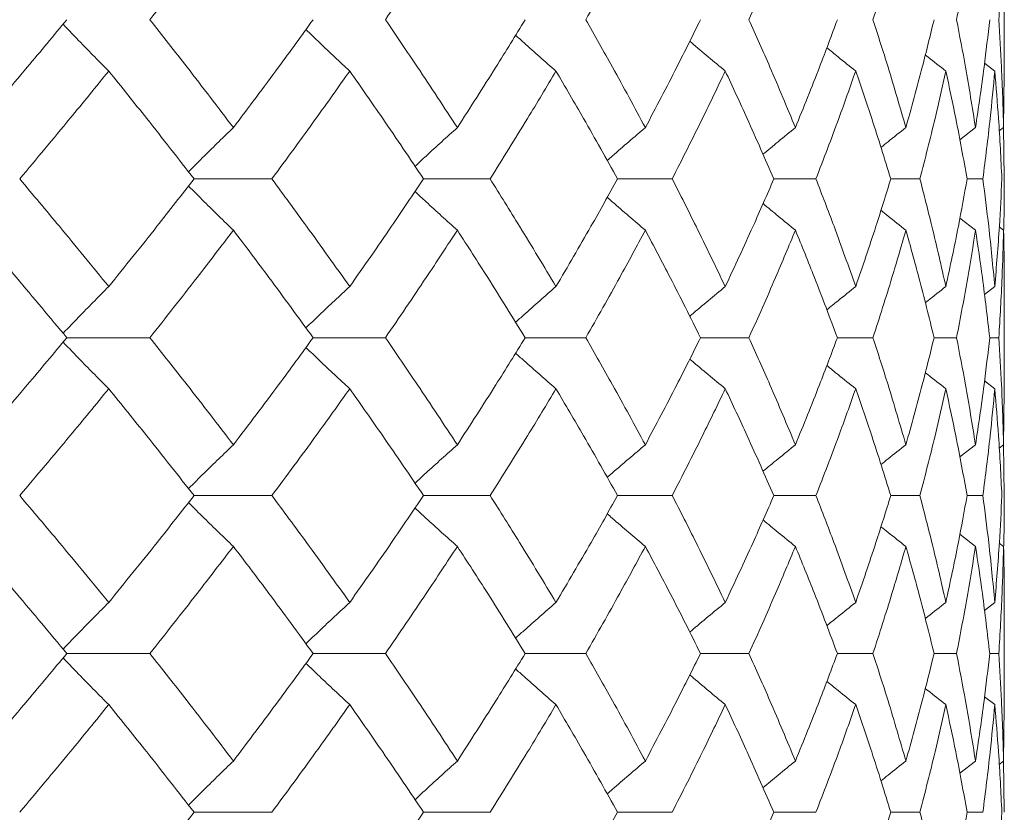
# Model space of a CAD drawing. Header units: inches. Extents: x -4 to 22.9, y -7.2 to 15.7.
# Tile 121 of 127: x 21.335 to 21.713, y 2.756 to 3.06. Entities that reach past the tile are written whole.
import ezdxf

# ---------------------------------------------------------------- set-up
doc = ezdxf.new("R2010")
doc.units = ezdxf.units.IN
doc.header["$MEASUREMENT"] = 0

msp = doc.modelspace()

# ---------------------------------------------------------------- linework, layer by layer
at = {"color": 7, "linetype": 'Continuous', "lineweight": 15}
for p, q in [((21.71329, 3.03942), (21.71329, 3.08062)), ((21.70968, 3.0403), (21.70575, 3.04335)), ((21.71306, 3.0186), (21.71327, 3.03942)), ((21.70228, 3.0186), (21.69624, 3.01389)), ((21.71306, 3.0186), (21.71138, 3.0173)), ((21.71329, 2.9989), (21.71306, 3.01907)), ((21.40226, 2.9989), (21.43211, 2.9989)), ((21.49037, 2.9989), (21.51592, 2.9989)), ((21.56484, 2.9989), (21.58581, 2.9989)), ((21.62486, 2.9989), (21.64102, 2.9989)), ((21.66975, 2.9989), (21.68093, 2.9989)), ((21.69905, 2.9989), (21.70511, 2.9989)), ((21.70228, 2.97921), (21.69627, 2.98389)), ((21.71306, 2.97921), (21.71142, 2.98048)), ((21.70968, 2.95757), (21.70571, 2.9545)), ((21.71329, 2.91748), (21.71329, 2.95845)), ((21.35339, 2.93794), (21.38527, 2.93794)), ((21.44796, 2.93794), (21.47571, 2.93794)), ((21.52937, 2.93794), (21.55266, 2.93794)), ((21.5967, 2.93794), (21.61529, 2.93794)), ((21.64923, 2.93794), (21.66291, 2.93794)), ((21.68637, 2.93794), (21.695, 2.93794)), ((21.70773, 2.93794), (21.71121, 2.93794)), ((21.70968, 2.91834), (21.70575, 2.92137)), ((21.71306, 2.89682), (21.71327, 2.91748)), ((21.70228, 2.89682), (21.69624, 2.89216)), ((21.71306, 2.89682), (21.71138, 2.89553)), ((21.71329, 2.87732), (21.71306, 2.8973)), ((21.40226, 2.87732), (21.43211, 2.87732)), ((21.49037, 2.87732), (21.51592, 2.87732)), ((21.56484, 2.87732), (21.58581, 2.87732)), ((21.62486, 2.87732), (21.64102, 2.87732)), ((21.66975, 2.87732), (21.68093, 2.87732)), ((21.69905, 2.87732), (21.70511, 2.87732)), ((21.70228, 2.85781), (21.69627, 2.86246)), ((21.71306, 2.85781), (21.71142, 2.85907)), ((21.70968, 2.83629), (21.7057, 2.83323)), ((21.71329, 2.79619), (21.71329, 2.83716)), ((21.35339, 2.8167), (21.38527, 2.8167)), ((21.44796, 2.8167), (21.47571, 2.8167)), ((21.52937, 2.8167), (21.55266, 2.8167)), ((21.5967, 2.8167), (21.61529, 2.8167)), ((21.64923, 2.8167), (21.66291, 2.8167)), ((21.68637, 2.8167), (21.695, 2.8167)), ((21.70773, 2.8167), (21.71121, 2.8167)), ((21.70968, 2.79707), (21.70575, 2.80011)), ((21.71306, 2.77543), (21.71327, 2.79619)), ((21.70228, 2.77543), (21.69624, 2.77072)), ((21.71306, 2.77543), (21.71138, 2.77413)), ((21.71329, 2.75574), (21.71306, 2.77589)), ((21.40226, 2.75574), (21.43211, 2.75574)), ((21.49037, 2.75574), (21.51592, 2.75574)), ((21.56484, 2.75574), (21.58581, 2.75574)), ((21.62486, 2.75574), (21.64102, 2.75574)), ((21.66975, 2.75574), (21.68093, 2.75574)), ((21.69905, 2.75574), (21.70511, 2.75574))]:
    msp.add_line(p, q, dxfattribs=at)
for points, knots in [([(21.38527, 3.06002), (21.39136, 3.06775), (21.40223, 3.08156), (21.41273, 3.09536), (21.41735, 3.10144)], [0, 0, 0, 0, 0.560071, 1, 1, 1, 1]), ([(21.47571, 3.06002), (21.48097, 3.06775), (21.49036, 3.08156), (21.49937, 3.09536), (21.50333, 3.10144)], [0, 0, 0, 0, 0.560071, 1, 1, 1, 1]), ([(21.55266, 3.06002), (21.55704, 3.06775), (21.56486, 3.08156), (21.57226, 3.09536), (21.57552, 3.10144)], [0, 0, 0, 0, 0.560071, 1, 1, 1, 1]), ([(21.61529, 3.06002), (21.61874, 3.06775), (21.62489, 3.08156), (21.63062, 3.09536), (21.63313, 3.10144)], [0, 0, 0, 0, 0.560071, 1, 1, 1, 1]), ([(21.66291, 3.06002), (21.66539, 3.06775), (21.66982, 3.08156), (21.67379, 3.09536), (21.67554, 3.10144)], [0, 0, 0, 0, 0.560071, 1, 1, 1, 1]), ([(21.695, 3.06002), (21.69648, 3.06775), (21.69913, 3.08156), (21.70132, 3.09536), (21.70228, 3.10144)], [0, 0, 0, 0, 0.5600706, 1, 1, 1, 1]), ([(21.71121, 3.06002), (21.71168, 3.06775), (21.71252, 3.08156), (21.71289, 3.09536), (21.71306, 3.10144)], [0, 0, 0, 0, 0.560071, 1, 1, 1, 1]), ([(21.31854, 3.0186), (21.32514, 3.02633), (21.33692, 3.04013), (21.34835, 3.05394), (21.35339, 3.06002)], [0, 0, 0, 0, 0.559933, 1, 1, 1, 1]), ([(21.36949, 3.0403), (21.3677, 3.0421), (21.36411, 3.04572), (21.35826, 3.05171), (21.35423, 3.05594), (21.35197, 3.05832)], [0, 0, 0, 0, 0.304724, 0.609448, 1, 1, 1, 1]), ([(21.41735, 3.0186), (21.41146, 3.02633), (21.40094, 3.04013), (21.39006, 3.05394), (21.38527, 3.06002)], [0, 0, 0, 0, 0.559933, 1, 1, 1, 1]), ([(21.41735, 3.0186), (21.42317, 3.02633), (21.43355, 3.04013), (21.44356, 3.05394), (21.44796, 3.06002)], [0, 0, 0, 0, 0.559933, 1, 1, 1, 1]), ([(21.50333, 3.0186), (21.49828, 3.02633), (21.48926, 3.04013), (21.47985, 3.05394), (21.47571, 3.06002)], [0, 0, 0, 0, 0.559933, 1, 1, 1, 1]), ([(21.50333, 3.0186), (21.5083, 3.02633), (21.51717, 3.04013), (21.52564, 3.05394), (21.52937, 3.06002)], [0, 0, 0, 0, 0.559933, 1, 1, 1, 1]), ([(21.57552, 3.0186), (21.57136, 3.02633), (21.56394, 3.04013), (21.55611, 3.05394), (21.55266, 3.06002)], [0, 0, 0, 0, 0.559933, 1, 1, 1, 1]), ([(21.57552, 3.0186), (21.57959, 3.02633), (21.58685, 3.04013), (21.59369, 3.05394), (21.5967, 3.06002)], [0, 0, 0, 0, 0.559933, 1, 1, 1, 1]), ([(21.63313, 3.0186), (21.62992, 3.02633), (21.62418, 3.04013), (21.61801, 3.05394), (21.61529, 3.06002)], [0, 0, 0, 0, 0.559933, 1, 1, 1, 1]), ([(21.63313, 3.0186), (21.63626, 3.02633), (21.64183, 3.04013), (21.64697, 3.05394), (21.64923, 3.06002)], [0, 0, 0, 0, 0.559933, 1, 1, 1, 1]), ([(21.67554, 3.0186), (21.67331, 3.02633), (21.66931, 3.04013), (21.66487, 3.05394), (21.66291, 3.06002)], [0, 0, 0, 0, 0.559933, 1, 1, 1, 1]), ([(21.67554, 3.0186), (21.67769, 3.02633), (21.68151, 3.04013), (21.68489, 3.05394), (21.68637, 3.06002)], [0, 0, 0, 0, 0.559933, 1, 1, 1, 1]), ([(21.70228, 3.0186), (21.70105, 3.02633), (21.69884, 3.04013), (21.69618, 3.05394), (21.695, 3.06002)], [0, 0, 0, 0, 0.559933, 1, 1, 1, 1]), ([(21.70228, 3.0186), (21.70342, 3.02633), (21.70546, 3.04013), (21.70704, 3.05394), (21.70773, 3.06002)], [0, 0, 0, 0, 0.559933, 1, 1, 1, 1]), ([(21.71306, 3.0186), (21.71284, 3.02633), (21.71244, 3.04013), (21.71159, 3.05394), (21.71121, 3.06002)], [0, 0, 0, 0, 0.559933, 1, 1, 1, 1]), ([(21.46201, 3.0403), (21.46007, 3.0421), (21.45619, 3.04572), (21.45058, 3.05103), (21.44694, 3.05456), (21.44521, 3.05623)], [0, 0, 0, 0, 0.344118, 0.688236, 1, 1, 1, 1]), ([(21.5412, 3.0403), (21.53913, 3.0421), (21.535, 3.04572), (21.52983, 3.05031), (21.52674, 3.05312), (21.52569, 3.05407)], [0, 0, 0, 0, 0.39754, 0.795081, 1, 1, 1, 1]), ([(21.60619, 3.0403), (21.60402, 3.04211), (21.59968, 3.04572), (21.59514, 3.04955), (21.59279, 3.05158), (21.59258, 3.05177)], [0, 0, 0, 0, 0.476197, 0.952395, 1, 1, 1, 1]), ([(21.65627, 3.0403), (21.65402, 3.0421), (21.65031, 3.04508), (21.64663, 3.04809), (21.64518, 3.04928)], [0, 0, 0, 0, 0.60689, 1, 1, 1, 1]), ([(21.69089, 3.0403), (21.68859, 3.0421), (21.68595, 3.04416), (21.68333, 3.04625), (21.68301, 3.04651)], [0, 0, 0, 0, 0.875383, 1, 1, 1, 1]), ([(21.3353, 2.9989), (21.34178, 3.00662), (21.35334, 3.02042), (21.36455, 3.03422), (21.36949, 3.0403)], [0, 0, 0, 0, 0.559868, 1, 1, 1, 1]), ([(21.40226, 2.9989), (21.39624, 3.00662), (21.38549, 3.02042), (21.37438, 3.03422), (21.36949, 3.0403)], [0, 0, 0, 0, 0.559868, 1, 1, 1, 1]), ([(21.43211, 2.9989), (21.4378, 3.00662), (21.44794, 3.02042), (21.45771, 3.03422), (21.46201, 3.0403)], [0, 0, 0, 0, 0.559868, 1, 1, 1, 1]), ([(21.49037, 2.9989), (21.48518, 3.00662), (21.47591, 3.02042), (21.46626, 3.03422), (21.46201, 3.0403)], [0, 0, 0, 0, 0.559868, 1, 1, 1, 1]), ([(21.51592, 2.9989), (21.52075, 3.00662), (21.52937, 3.02042), (21.53758, 3.03422), (21.5412, 3.0403)], [0, 0, 0, 0, 0.559868, 1, 1, 1, 1]), ([(21.56484, 2.9989), (21.56054, 3.00662), (21.55285, 3.02042), (21.54476, 3.03422), (21.5412, 3.0403)], [0, 0, 0, 0, 0.5598675, 1, 1, 1, 1]), ([(21.58581, 2.9989), (21.58973, 3.00662), (21.59673, 3.02042), (21.6033, 3.03422), (21.60619, 3.0403)], [0, 0, 0, 0, 0.559868, 1, 1, 1, 1]), ([(21.62486, 2.9989), (21.62149, 3.00662), (21.61547, 3.02042), (21.60903, 3.03422), (21.60619, 3.0403)], [0, 0, 0, 0, 0.559868, 1, 1, 1, 1]), ([(21.64102, 2.9989), (21.64398, 3.00662), (21.64928, 3.02042), (21.65414, 3.03422), (21.65627, 3.0403)], [0, 0, 0, 0, 0.559868, 1, 1, 1, 1]), ([(21.66975, 2.9989), (21.66736, 3.00662), (21.66308, 3.02042), (21.65835, 3.03422), (21.65627, 3.0403)], [0, 0, 0, 0, 0.559868, 1, 1, 1, 1]), ([(21.68093, 2.9989), (21.68291, 3.00662), (21.68645, 3.02042), (21.68954, 3.03422), (21.69089, 3.0403)], [0, 0, 0, 0, 0.559868, 1, 1, 1, 1]), ([(21.69905, 2.9989), (21.69765, 3.00662), (21.69515, 3.02042), (21.69219, 3.03422), (21.69089, 3.0403)], [0, 0, 0, 0, 0.5598675, 1, 1, 1, 1]), ([(21.70511, 2.9989), (21.70608, 3.00662), (21.70783, 3.02042), (21.70911, 3.03422), (21.70968, 3.0403)], [0, 0, 0, 0, 0.559868, 1, 1, 1, 1]), ([(21.71241, 2.9989), (21.71202, 3.00662), (21.71133, 3.02042), (21.71018, 3.03422), (21.70968, 3.0403)], [0, 0, 0, 0, 0.5598675, 1, 1, 1, 1]), ([(21.41735, 3.0186), (21.41549, 3.01679), (21.41175, 3.01318), (21.40599, 3.00753), (21.40214, 3.00365), (21.40012, 3.00162)], [0, 0, 0, 0, 0.323147, 0.646295, 1, 1, 1, 1]), ([(21.50333, 3.0186), (21.50132, 3.01679), (21.49731, 3.01318), (21.49189, 3.00823), (21.48851, 3.00506), (21.48709, 3.00374)], [0, 0, 0, 0, 0.368553, 0.737106, 1, 1, 1, 1]), ([(21.57552, 3.0186), (21.5734, 3.01679), (21.56915, 3.01317), (21.56427, 3.00896), (21.56152, 3.00654), (21.56087, 3.00596)], [0, 0, 0, 0, 0.432425, 0.864851, 1, 1, 1, 1]), ([(21.63313, 3.0186), (21.63092, 3.01679), (21.62675, 3.0134), (21.62262, 3.00995), (21.62068, 3.00834)], [0, 0, 0, 0, 0.531557, 1, 1, 1, 1]), ([(21.67554, 3.0186), (21.67326, 3.01679), (21.67005, 3.01426), (21.66686, 3.01169), (21.66594, 3.01094)], [0, 0, 0, 0, 0.711142, 1, 1, 1, 1]), ([(21.36949, 2.95757), (21.3632, 2.96528), (21.35197, 2.97904), (21.3404, 2.99283), (21.3353, 2.9989)], [0, 0, 0, 0, 0.55973, 1, 1, 1, 1]), ([(21.36949, 2.95757), (21.3757, 2.96528), (21.3868, 2.97904), (21.39754, 2.99283), (21.40226, 2.9989)], [0, 0, 0, 0, 0.55973, 1, 1, 1, 1]), ([(21.46201, 2.95757), (21.45653, 2.96528), (21.44674, 2.97904), (21.43659, 2.99283), (21.43211, 2.9989)], [0, 0, 0, 0, 0.55973, 1, 1, 1, 1]), ([(21.46201, 2.95757), (21.46741, 2.96528), (21.47705, 2.97904), (21.4863, 2.99283), (21.49037, 2.9989)], [0, 0, 0, 0, 0.55973, 1, 1, 1, 1]), ([(21.5412, 2.95757), (21.53659, 2.96528), (21.52836, 2.97904), (21.51972, 2.99283), (21.51592, 2.9989)], [0, 0, 0, 0, 0.55973, 1, 1, 1, 1]), ([(21.5412, 2.95757), (21.54572, 2.96528), (21.5538, 2.97904), (21.56147, 2.99283), (21.56484, 2.9989)], [0, 0, 0, 0, 0.55973, 1, 1, 1, 1]), ([(21.60619, 2.95757), (21.6025, 2.96528), (21.59591, 2.97904), (21.5889, 2.99283), (21.58581, 2.9989)], [0, 0, 0, 0, 0.55973, 1, 1, 1, 1]), ([(21.60619, 2.95757), (21.60979, 2.96528), (21.61622, 2.97904), (21.62222, 2.99283), (21.62486, 2.9989)], [0, 0, 0, 0, 0.55973, 1, 1, 1, 1]), ([(21.65627, 2.95757), (21.65354, 2.96528), (21.64867, 2.97904), (21.64335, 2.99283), (21.64102, 2.9989)], [0, 0, 0, 0, 0.55973, 1, 1, 1, 1]), ([(21.65627, 2.95757), (21.65891, 2.96528), (21.66362, 2.97904), (21.66788, 2.99283), (21.66975, 2.9989)], [0, 0, 0, 0, 0.55973, 1, 1, 1, 1]), ([(21.69089, 2.95757), (21.68916, 2.96528), (21.68605, 2.97904), (21.68249, 2.99283), (21.68093, 2.9989)], [0, 0, 0, 0, 0.55973, 1, 1, 1, 1]), ([(21.69089, 2.95757), (21.69254, 2.96528), (21.69548, 2.97904), (21.69795, 2.99283), (21.69905, 2.9989)], [0, 0, 0, 0, 0.55973, 1, 1, 1, 1]), ([(21.70968, 2.95757), (21.70895, 2.96528), (21.70764, 2.97904), (21.70588, 2.99283), (21.70511, 2.9989)], [0, 0, 0, 0, 0.55973, 1, 1, 1, 1]), ([(21.70968, 2.95757), (21.71031, 2.96528), (21.71144, 2.97904), (21.71211, 2.99283), (21.71241, 2.9989)], [0, 0, 0, 0, 0.55973, 1, 1, 1, 1]), ([(21.71307, 2.97853), (21.71309, 2.97925), (21.71331, 2.98604), (21.7133, 2.99283), (21.71329, 2.9989)], [0, 0, 0, 0, 0.106178, 1, 1, 1, 1]), ([(21.41735, 2.97921), (21.41548, 2.98101), (21.41174, 2.98463), (21.40599, 2.99027), (21.40214, 2.99414), (21.40012, 2.99616)], [0, 0, 0, 0, 0.323315, 0.64663, 1, 1, 1, 1]), ([(21.50333, 2.97921), (21.50132, 2.98101), (21.49731, 2.98463), (21.49189, 2.98957), (21.48851, 2.99273), (21.4871, 2.99405)], [0, 0, 0, 0, 0.368829, 0.737658, 1, 1, 1, 1]), ([(21.57552, 2.97921), (21.5734, 2.98101), (21.56915, 2.98463), (21.56427, 2.98883), (21.56153, 2.99125), (21.56088, 2.99183)], [0, 0, 0, 0, 0.432912, 0.865823, 1, 1, 1, 1]), ([(21.63313, 2.97921), (21.63092, 2.98101), (21.62676, 2.9844), (21.62263, 2.98784), (21.6207, 2.98944)], [0, 0, 0, 0, 0.532499, 1, 1, 1, 1]), ([(21.67554, 2.97921), (21.67326, 2.98101), (21.67006, 2.98354), (21.66688, 2.9861), (21.66597, 2.98684)], [0, 0, 0, 0, 0.713291, 1, 1, 1, 1]), ([(21.35339, 2.93794), (21.34697, 2.94563), (21.33552, 2.95938), (21.32373, 2.97315), (21.31854, 2.97921)], [0, 0, 0, 0, 0.559665, 1, 1, 1, 1]), ([(21.38527, 2.93794), (21.39136, 2.94563), (21.40223, 2.95938), (21.41273, 2.97315), (21.41735, 2.97921)], [0, 0, 0, 0, 0.559665, 1, 1, 1, 1]), ([(21.44796, 2.93794), (21.44235, 2.94563), (21.43232, 2.95938), (21.42193, 2.97315), (21.41735, 2.97921)], [0, 0, 0, 0, 0.559665, 1, 1, 1, 1]), ([(21.47571, 2.93794), (21.48097, 2.94563), (21.49037, 2.95938), (21.49936, 2.97315), (21.50333, 2.97921)], [0, 0, 0, 0, 0.559665, 1, 1, 1, 1]), ([(21.52937, 2.93794), (21.52461, 2.94563), (21.51612, 2.95938), (21.50724, 2.97315), (21.50333, 2.97921)], [0, 0, 0, 0, 0.559665, 1, 1, 1, 1]), ([(21.55266, 2.93794), (21.55704, 2.94563), (21.56486, 2.95938), (21.57226, 2.97315), (21.57552, 2.97921)], [0, 0, 0, 0, 0.559665, 1, 1, 1, 1]), ([(21.5967, 2.93794), (21.59286, 2.94563), (21.586, 2.95938), (21.57872, 2.97315), (21.57552, 2.97921)], [0, 0, 0, 0, 0.559665, 1, 1, 1, 1]), ([(21.61529, 2.93794), (21.61874, 2.94563), (21.6249, 2.95938), (21.63062, 2.97315), (21.63313, 2.97921)], [0, 0, 0, 0, 0.5596645, 1, 1, 1, 1]), ([(21.64923, 2.93794), (21.64634, 2.94563), (21.64119, 2.95938), (21.6356, 2.97315), (21.63313, 2.97921)], [0, 0, 0, 0, 0.559665, 1, 1, 1, 1]), ([(21.66291, 2.93794), (21.66539, 2.94563), (21.66982, 2.95938), (21.67379, 2.97315), (21.67554, 2.97921)], [0, 0, 0, 0, 0.559665, 1, 1, 1, 1]), ([(21.68637, 2.93794), (21.68447, 2.94563), (21.68108, 2.95938), (21.67724, 2.97315), (21.67554, 2.97921)], [0, 0, 0, 0, 0.559665, 1, 1, 1, 1]), ([(21.695, 2.93794), (21.69648, 2.94563), (21.69913, 2.95938), (21.70132, 2.97315), (21.70228, 2.97921)], [0, 0, 0, 0, 0.559665, 1, 1, 1, 1]), ([(21.70773, 2.93794), (21.70684, 2.94563), (21.70524, 2.95938), (21.70319, 2.97315), (21.70228, 2.97921)], [0, 0, 0, 0, 0.559665, 1, 1, 1, 1]), ([(21.71121, 2.93794), (21.71168, 2.94563), (21.71252, 2.95938), (21.71289, 2.97315), (21.71306, 2.97921)], [0, 0, 0, 0, 0.559665, 1, 1, 1, 1]), ([(21.71327, 2.95845), (21.71327, 2.95931), (21.71335, 2.96622), (21.7132, 2.97315), (21.71306, 2.97921)], [0, 0, 0, 0, 0.124375, 1, 1, 1, 1]), ([(21.36949, 2.95757), (21.36769, 2.95577), (21.3641, 2.95216), (21.35825, 2.94619), (21.35423, 2.94199), (21.35197, 2.93963)], [0, 0, 0, 0, 0.305232, 0.610464, 1, 1, 1, 1]), ([(21.46201, 2.95757), (21.46007, 2.95577), (21.45618, 2.95216), (21.45057, 2.94688), (21.44693, 2.94337), (21.4452, 2.9417)], [0, 0, 0, 0, 0.344629, 0.6892581, 1, 1, 1, 1]), ([(21.5412, 2.95757), (21.53913, 2.95577), (21.53499, 2.95216), (21.52982, 2.94759), (21.52673, 2.9448), (21.52568, 2.94385)], [0, 0, 0, 0, 0.398014, 0.796028, 1, 1, 1, 1]), ([(21.60619, 2.95757), (21.60402, 2.95577), (21.59967, 2.95216), (21.59513, 2.94835), (21.59277, 2.94632), (21.59256, 2.94614)], [0, 0, 0, 0, 0.47653, 0.95306, 1, 1, 1, 1]), ([(21.65627, 2.95757), (21.65402, 2.95577), (21.6503, 2.9528), (21.64661, 2.94979), (21.64516, 2.94861)], [0, 0, 0, 0, 0.606782, 1, 1, 1, 1]), ([(21.69089, 2.95757), (21.68858, 2.95577), (21.68594, 2.95371), (21.68331, 2.95162), (21.68298, 2.95136)], [0, 0, 0, 0, 0.873558, 1, 1, 1, 1]), ([(21.31854, 2.89682), (21.32514, 2.90449), (21.33692, 2.91818), (21.34835, 2.9319), (21.35339, 2.93794)], [0, 0, 0, 0, 0.559527, 1, 1, 1, 1]), ([(21.41735, 2.89682), (21.41146, 2.90449), (21.40094, 2.91818), (21.39006, 2.9319), (21.38527, 2.93794)], [0, 0, 0, 0, 0.559527, 1, 1, 1, 1]), ([(21.41735, 2.89682), (21.42317, 2.90449), (21.43356, 2.91818), (21.44356, 2.9319), (21.44796, 2.93794)], [0, 0, 0, 0, 0.559527, 1, 1, 1, 1]), ([(21.50333, 2.89682), (21.49828, 2.90449), (21.48925, 2.91818), (21.47985, 2.9319), (21.47571, 2.93794)], [0, 0, 0, 0, 0.559527, 1, 1, 1, 1]), ([(21.50333, 2.89682), (21.50829, 2.90449), (21.51717, 2.91818), (21.52564, 2.9319), (21.52937, 2.93794)], [0, 0, 0, 0, 0.559527, 1, 1, 1, 1]), ([(21.57552, 2.89682), (21.57136, 2.90449), (21.56394, 2.91818), (21.55611, 2.9319), (21.55266, 2.93794)], [0, 0, 0, 0, 0.5595273, 1, 1, 1, 1]), ([(21.57552, 2.89682), (21.57958, 2.90449), (21.58685, 2.91818), (21.59369, 2.9319), (21.5967, 2.93794)], [0, 0, 0, 0, 0.559527, 1, 1, 1, 1]), ([(21.63313, 2.89682), (21.62992, 2.90449), (21.62418, 2.91818), (21.61801, 2.9319), (21.61529, 2.93794)], [0, 0, 0, 0, 0.559527, 1, 1, 1, 1]), ([(21.63313, 2.89682), (21.63625, 2.90449), (21.64183, 2.91818), (21.64697, 2.9319), (21.64923, 2.93794)], [0, 0, 0, 0, 0.559527, 1, 1, 1, 1]), ([(21.67554, 2.89682), (21.67331, 2.90449), (21.66931, 2.91818), (21.66487, 2.9319), (21.66291, 2.93794)], [0, 0, 0, 0, 0.559527, 1, 1, 1, 1]), ([(21.67554, 2.89682), (21.67769, 2.90449), (21.68152, 2.91818), (21.68489, 2.9319), (21.68637, 2.93794)], [0, 0, 0, 0, 0.559527, 1, 1, 1, 1]), ([(21.70228, 2.89682), (21.70105, 2.90449), (21.69884, 2.91818), (21.69618, 2.9319), (21.695, 2.93794)], [0, 0, 0, 0, 0.5595273, 1, 1, 1, 1]), ([(21.70228, 2.89682), (21.70342, 2.90449), (21.70546, 2.91818), (21.70704, 2.9319), (21.70773, 2.93794)], [0, 0, 0, 0, 0.559527, 1, 1, 1, 1]), ([(21.71306, 2.89682), (21.71284, 2.90449), (21.71244, 2.91818), (21.71159, 2.9319), (21.71121, 2.93794)], [0, 0, 0, 0, 0.559527, 1, 1, 1, 1]), ([(21.36949, 2.91834), (21.36769, 2.92014), (21.3641, 2.92374), (21.35825, 2.9297), (21.35422, 2.9339), (21.35197, 2.93625)], [0, 0, 0, 0, 0.305466, 0.610932, 1, 1, 1, 1]), ([(21.46201, 2.91834), (21.46006, 2.92014), (21.45617, 2.92374), (21.45057, 2.92901), (21.44693, 2.93252), (21.44521, 2.93418)], [0, 0, 0, 0, 0.344955, 0.68991, 1, 1, 1, 1]), ([(21.5412, 2.91834), (21.53913, 2.92014), (21.53498, 2.92374), (21.52981, 2.9283), (21.52673, 2.93109), (21.52569, 2.93203)], [0, 0, 0, 0, 0.398509, 0.797018, 1, 1, 1, 1]), ([(21.60619, 2.91834), (21.60402, 2.92014), (21.59967, 2.92375), (21.59513, 2.92754), (21.59278, 2.92956), (21.59257, 2.92974)], [0, 0, 0, 0, 0.477365, 0.954731, 1, 1, 1, 1]), ([(21.65627, 2.91834), (21.65401, 2.92014), (21.6503, 2.9231), (21.64662, 2.92609), (21.64518, 2.92727)], [0, 0, 0, 0, 0.608395, 1, 1, 1, 1]), ([(21.69089, 2.91834), (21.68858, 2.92014), (21.68594, 2.92218), (21.68333, 2.92426), (21.68301, 2.92451)], [0, 0, 0, 0, 0.877599, 1, 1, 1, 1]), ([(21.3353, 2.87732), (21.34177, 2.88496), (21.35335, 2.89862), (21.36455, 2.91231), (21.36949, 2.91834)], [0, 0, 0, 0, 0.559462, 1, 1, 1, 1]), ([(21.40226, 2.87732), (21.39624, 2.88496), (21.38548, 2.89862), (21.37438, 2.91231), (21.36949, 2.91834)], [0, 0, 0, 0, 0.559462, 1, 1, 1, 1]), ([(21.43211, 2.87732), (21.43779, 2.88496), (21.44795, 2.89862), (21.45771, 2.91231), (21.46201, 2.91834)], [0, 0, 0, 0, 0.559462, 1, 1, 1, 1]), ([(21.49037, 2.87732), (21.48518, 2.88496), (21.47591, 2.89862), (21.46626, 2.91231), (21.46201, 2.91834)], [0, 0, 0, 0, 0.559462, 1, 1, 1, 1]), ([(21.51592, 2.87732), (21.52075, 2.88496), (21.52937, 2.89862), (21.53758, 2.91231), (21.5412, 2.91834)], [0, 0, 0, 0, 0.559462, 1, 1, 1, 1]), ([(21.56484, 2.87732), (21.56054, 2.88496), (21.55285, 2.89862), (21.54476, 2.91231), (21.5412, 2.91834)], [0, 0, 0, 0, 0.559462, 1, 1, 1, 1]), ([(21.58581, 2.87732), (21.58973, 2.88496), (21.59673, 2.89862), (21.6033, 2.91231), (21.60619, 2.91834)], [0, 0, 0, 0, 0.559462, 1, 1, 1, 1]), ([(21.62486, 2.87732), (21.62149, 2.88496), (21.61547, 2.89862), (21.60903, 2.91231), (21.60619, 2.91834)], [0, 0, 0, 0, 0.559462, 1, 1, 1, 1]), ([(21.64102, 2.87732), (21.64398, 2.88496), (21.64928, 2.89862), (21.65413, 2.91231), (21.65627, 2.91834)], [0, 0, 0, 0, 0.559462, 1, 1, 1, 1]), ([(21.66975, 2.87732), (21.66736, 2.88496), (21.66307, 2.89862), (21.65835, 2.91231), (21.65627, 2.91834)], [0, 0, 0, 0, 0.559462, 1, 1, 1, 1]), ([(21.68093, 2.87732), (21.68291, 2.88496), (21.68645, 2.89862), (21.68954, 2.91231), (21.69089, 2.91834)], [0, 0, 0, 0, 0.559462, 1, 1, 1, 1]), ([(21.69905, 2.87732), (21.69765, 2.88496), (21.69515, 2.89862), (21.69219, 2.91231), (21.69089, 2.91834)], [0, 0, 0, 0, 0.559462, 1, 1, 1, 1]), ([(21.70511, 2.87732), (21.70608, 2.88496), (21.70783, 2.89862), (21.70911, 2.91231), (21.70968, 2.91834)], [0, 0, 0, 0, 0.559462, 1, 1, 1, 1]), ([(21.71241, 2.87732), (21.71202, 2.88496), (21.71133, 2.89862), (21.71018, 2.91231), (21.70968, 2.91834)], [0, 0, 0, 0, 0.559462, 1, 1, 1, 1]), ([(21.41735, 2.89682), (21.41548, 2.89503), (21.41173, 2.89143), (21.40598, 2.88584), (21.40212, 2.88201), (21.40012, 2.88002)], [0, 0, 0, 0, 0.324397, 0.648795, 1, 1, 1, 1]), ([(21.50333, 2.89682), (21.50131, 2.89503), (21.49729, 2.89143), (21.49187, 2.88653), (21.48849, 2.8834), (21.4871, 2.88211)], [0, 0, 0, 0, 0.369977, 0.739953, 1, 1, 1, 1]), ([(21.57552, 2.89682), (21.57339, 2.89503), (21.56913, 2.89143), (21.56425, 2.88726), (21.56151, 2.88487), (21.56087, 2.88431)], [0, 0, 0, 0, 0.434088, 0.868175, 1, 1, 1, 1]), ([(21.63313, 2.89682), (21.63091, 2.89503), (21.62675, 2.89166), (21.62261, 2.88825), (21.62068, 2.88666)], [0, 0, 0, 0, 0.533578, 1, 1, 1, 1]), ([(21.67554, 2.89682), (21.67325, 2.89503), (21.67004, 2.89252), (21.66686, 2.88997), (21.66595, 2.88924)], [0, 0, 0, 0, 0.713818, 1, 1, 1, 1]), ([(21.36949, 2.83629), (21.3632, 2.84397), (21.35198, 2.85766), (21.34039, 2.87132), (21.3353, 2.87732)], [0, 0, 0, 0, 0.560541, 1, 1, 1, 1]), ([(21.36949, 2.83629), (21.3757, 2.84397), (21.38679, 2.85766), (21.39754, 2.87132), (21.40226, 2.87732)], [0, 0, 0, 0, 0.560541, 1, 1, 1, 1]), ([(21.46201, 2.83629), (21.45653, 2.84397), (21.44675, 2.85766), (21.43658, 2.87132), (21.43211, 2.87732)], [0, 0, 0, 0, 0.560541, 1, 1, 1, 1]), ([(21.46201, 2.83629), (21.46741, 2.84397), (21.47704, 2.85766), (21.4863, 2.87132), (21.49037, 2.87732)], [0, 0, 0, 0, 0.560541, 1, 1, 1, 1]), ([(21.5412, 2.83629), (21.53659, 2.84397), (21.52836, 2.85766), (21.51972, 2.87132), (21.51592, 2.87732)], [0, 0, 0, 0, 0.560541, 1, 1, 1, 1]), ([(21.5412, 2.83629), (21.54572, 2.84397), (21.5538, 2.85766), (21.56147, 2.87132), (21.56484, 2.87732)], [0, 0, 0, 0, 0.560541, 1, 1, 1, 1]), ([(21.60619, 2.83629), (21.6025, 2.84397), (21.59592, 2.85766), (21.5889, 2.87132), (21.58581, 2.87732)], [0, 0, 0, 0, 0.5605414, 1, 1, 1, 1]), ([(21.60619, 2.83629), (21.60979, 2.84397), (21.61622, 2.85766), (21.62222, 2.87132), (21.62486, 2.87732)], [0, 0, 0, 0, 0.560541, 1, 1, 1, 1]), ([(21.65627, 2.83629), (21.65354, 2.84397), (21.64867, 2.85766), (21.64335, 2.87132), (21.64102, 2.87732)], [0, 0, 0, 0, 0.560541, 1, 1, 1, 1]), ([(21.65627, 2.83629), (21.65891, 2.84397), (21.66361, 2.85766), (21.66788, 2.87132), (21.66975, 2.87732)], [0, 0, 0, 0, 0.560541, 1, 1, 1, 1]), ([(21.69089, 2.83629), (21.68915, 2.84397), (21.68605, 2.85766), (21.68249, 2.87132), (21.68093, 2.87732)], [0, 0, 0, 0, 0.5605414, 1, 1, 1, 1]), ([(21.69089, 2.83629), (21.69254, 2.84397), (21.69547, 2.85766), (21.69795, 2.87132), (21.69905, 2.87732)], [0, 0, 0, 0, 0.5605414, 1, 1, 1, 1]), ([(21.70968, 2.83629), (21.70895, 2.84397), (21.70765, 2.85766), (21.70588, 2.87132), (21.70511, 2.87732)], [0, 0, 0, 0, 0.560541, 1, 1, 1, 1]), ([(21.70968, 2.83629), (21.71031, 2.84397), (21.71144, 2.85766), (21.71211, 2.87132), (21.71241, 2.87732)], [0, 0, 0, 0, 0.560541, 1, 1, 1, 1]), ([(21.71307, 2.85714), (21.71309, 2.85787), (21.71331, 2.8646), (21.7133, 2.87132), (21.71329, 2.87732)], [0, 0, 0, 0, 0.106983, 1, 1, 1, 1]), ([(21.41735, 2.85781), (21.41548, 2.85961), (21.41173, 2.8632), (21.40598, 2.86879), (21.40213, 2.87262), (21.40012, 2.87461)], [0, 0, 0, 0, 0.324451, 0.648902, 1, 1, 1, 1]), ([(21.50333, 2.85781), (21.50131, 2.85961), (21.49729, 2.8632), (21.49188, 2.8681), (21.4885, 2.87123), (21.4871, 2.87252)], [0, 0, 0, 0, 0.370116, 0.740232, 1, 1, 1, 1]), ([(21.57552, 2.85781), (21.57339, 2.85961), (21.56913, 2.86321), (21.56425, 2.86737), (21.56152, 2.86977), (21.56088, 2.87032)], [0, 0, 0, 0, 0.434401, 0.868802, 1, 1, 1, 1]), ([(21.63313, 2.85781), (21.63091, 2.85961), (21.62675, 2.86297), (21.62262, 2.86637), (21.6207, 2.86796)], [0, 0, 0, 0, 0.534283, 1, 1, 1, 1]), ([(21.67554, 2.85781), (21.67325, 2.85961), (21.67005, 2.86211), (21.66687, 2.86465), (21.66597, 2.86538)], [0, 0, 0, 0, 0.715611, 1, 1, 1, 1]), ([(21.35339, 2.8167), (21.34697, 2.82439), (21.33553, 2.8381), (21.32373, 2.8518), (21.31854, 2.85781)], [0, 0, 0, 0, 0.560476, 1, 1, 1, 1]), ([(21.38527, 2.8167), (21.39136, 2.82439), (21.40222, 2.8381), (21.41273, 2.8518), (21.41735, 2.85781)], [0, 0, 0, 0, 0.560476, 1, 1, 1, 1]), ([(21.44796, 2.8167), (21.44235, 2.82439), (21.43233, 2.8381), (21.42193, 2.8518), (21.41735, 2.85781)], [0, 0, 0, 0, 0.5604762, 1, 1, 1, 1]), ([(21.47571, 2.8167), (21.48097, 2.82439), (21.49036, 2.8381), (21.49937, 2.8518), (21.50333, 2.85781)], [0, 0, 0, 0, 0.560476, 1, 1, 1, 1]), ([(21.52937, 2.8167), (21.52461, 2.82439), (21.51613, 2.8381), (21.50724, 2.8518), (21.50333, 2.85781)], [0, 0, 0, 0, 0.5604762, 1, 1, 1, 1]), ([(21.55266, 2.8167), (21.55704, 2.82439), (21.56485, 2.8381), (21.57226, 2.8518), (21.57552, 2.85781)], [0, 0, 0, 0, 0.5604762, 1, 1, 1, 1]), ([(21.5967, 2.8167), (21.59286, 2.82439), (21.586, 2.8381), (21.57872, 2.8518), (21.57552, 2.85781)], [0, 0, 0, 0, 0.5604762, 1, 1, 1, 1]), ([(21.61529, 2.8167), (21.61874, 2.82439), (21.62489, 2.8381), (21.63062, 2.8518), (21.63313, 2.85781)], [0, 0, 0, 0, 0.5604762, 1, 1, 1, 1]), ([(21.64923, 2.8167), (21.64634, 2.82439), (21.64119, 2.8381), (21.63559, 2.8518), (21.63313, 2.85781)], [0, 0, 0, 0, 0.560476, 1, 1, 1, 1]), ([(21.66291, 2.8167), (21.66539, 2.82439), (21.66981, 2.8381), (21.67379, 2.8518), (21.67554, 2.85781)], [0, 0, 0, 0, 0.560476, 1, 1, 1, 1]), ([(21.68637, 2.8167), (21.68447, 2.82439), (21.68108, 2.8381), (21.67723, 2.8518), (21.67554, 2.85781)], [0, 0, 0, 0, 0.560476, 1, 1, 1, 1]), ([(21.695, 2.8167), (21.69648, 2.82439), (21.69913, 2.8381), (21.70132, 2.8518), (21.70228, 2.85781)], [0, 0, 0, 0, 0.560476, 1, 1, 1, 1]), ([(21.70773, 2.8167), (21.70684, 2.82439), (21.70524, 2.8381), (21.70319, 2.8518), (21.70228, 2.85781)], [0, 0, 0, 0, 0.560476, 1, 1, 1, 1]), ([(21.71121, 2.8167), (21.71168, 2.82439), (21.71252, 2.8381), (21.71289, 2.8518), (21.71306, 2.85781)], [0, 0, 0, 0, 0.560476, 1, 1, 1, 1]), ([(21.71326, 2.83716), (21.71327, 2.83803), (21.71335, 2.84492), (21.7132, 2.8518), (21.71306, 2.85781)], [0, 0, 0, 0, 0.125443, 1, 1, 1, 1]), ([(21.36949, 2.83629), (21.36769, 2.83449), (21.3641, 2.83089), (21.35825, 2.82494), (21.35422, 2.82074), (21.35197, 2.81839)], [0, 0, 0, 0, 0.305431, 0.610861, 1, 1, 1, 1]), ([(21.46201, 2.83629), (21.46006, 2.83449), (21.45617, 2.83089), (21.45056, 2.82562), (21.44692, 2.82211), (21.4452, 2.82045)], [0, 0, 0, 0, 0.344847, 0.689695, 1, 1, 1, 1]), ([(21.5412, 2.83629), (21.53913, 2.83449), (21.53498, 2.83089), (21.52981, 2.82633), (21.52672, 2.82354), (21.52568, 2.8226)], [0, 0, 0, 0, 0.398265, 0.796529, 1, 1, 1, 1]), ([(21.60619, 2.83629), (21.60402, 2.83449), (21.59967, 2.83089), (21.59512, 2.82709), (21.59277, 2.82507), (21.59256, 2.82489)], [0, 0, 0, 0, 0.4768413, 0.9536826, 1, 1, 1, 1]), ([(21.65627, 2.83629), (21.65401, 2.8345), (21.6503, 2.83154), (21.64661, 2.82853), (21.64516, 2.82735)], [0, 0, 0, 0, 0.607204, 1, 1, 1, 1]), ([(21.69089, 2.83629), (21.68858, 2.8345), (21.68593, 2.83244), (21.68331, 2.83036), (21.68298, 2.8301)], [0, 0, 0, 0, 0.874238, 1, 1, 1, 1]), ([(21.31854, 2.77543), (21.32514, 2.78314), (21.33691, 2.79691), (21.34835, 2.81065), (21.35339, 2.8167)], [0, 0, 0, 0, 0.560339, 1, 1, 1, 1]), ([(21.41735, 2.77543), (21.41146, 2.78314), (21.40095, 2.79691), (21.39006, 2.81065), (21.38527, 2.8167)], [0, 0, 0, 0, 0.560339, 1, 1, 1, 1]), ([(21.41735, 2.77543), (21.42317, 2.78314), (21.43355, 2.79691), (21.44356, 2.81065), (21.44796, 2.8167)], [0, 0, 0, 0, 0.560339, 1, 1, 1, 1]), ([(21.50333, 2.77543), (21.49828, 2.78314), (21.48926, 2.79691), (21.47985, 2.81065), (21.47571, 2.8167)], [0, 0, 0, 0, 0.560339, 1, 1, 1, 1]), ([(21.50333, 2.77543), (21.5083, 2.78314), (21.51716, 2.79691), (21.52564, 2.81065), (21.52937, 2.8167)], [0, 0, 0, 0, 0.560339, 1, 1, 1, 1]), ([(21.57552, 2.77543), (21.57136, 2.78314), (21.56395, 2.79691), (21.55611, 2.81065), (21.55266, 2.8167)], [0, 0, 0, 0, 0.560339, 1, 1, 1, 1]), ([(21.57552, 2.77543), (21.57959, 2.78314), (21.58685, 2.79691), (21.59369, 2.81065), (21.5967, 2.8167)], [0, 0, 0, 0, 0.560339, 1, 1, 1, 1]), ([(21.63313, 2.77543), (21.62992, 2.78314), (21.62418, 2.79691), (21.61801, 2.81065), (21.61529, 2.8167)], [0, 0, 0, 0, 0.560339, 1, 1, 1, 1]), ([(21.63313, 2.77543), (21.63626, 2.78314), (21.64183, 2.79691), (21.64697, 2.81065), (21.64923, 2.8167)], [0, 0, 0, 0, 0.560339, 1, 1, 1, 1]), ([(21.67554, 2.77543), (21.67331, 2.78314), (21.66931, 2.79691), (21.66487, 2.81065), (21.66291, 2.8167)], [0, 0, 0, 0, 0.560339, 1, 1, 1, 1]), ([(21.67554, 2.77543), (21.67769, 2.78314), (21.68151, 2.79691), (21.68489, 2.81065), (21.68637, 2.8167)], [0, 0, 0, 0, 0.560339, 1, 1, 1, 1]), ([(21.70228, 2.77543), (21.70105, 2.78314), (21.69884, 2.79691), (21.69617, 2.81065), (21.695, 2.8167)], [0, 0, 0, 0, 0.560339, 1, 1, 1, 1]), ([(21.70228, 2.77543), (21.70342, 2.78314), (21.70546, 2.79691), (21.70704, 2.81065), (21.70773, 2.8167)], [0, 0, 0, 0, 0.560339, 1, 1, 1, 1]), ([(21.71306, 2.77543), (21.71284, 2.78314), (21.71244, 2.79691), (21.71159, 2.81065), (21.71121, 2.8167)], [0, 0, 0, 0, 0.560339, 1, 1, 1, 1]), ([(21.36949, 2.79707), (21.36769, 2.79887), (21.3641, 2.80248), (21.35826, 2.80844), (21.35423, 2.81265), (21.35197, 2.81501)], [0, 0, 0, 0, 0.305261, 0.610522, 1, 1, 1, 1]), ([(21.46201, 2.79707), (21.46007, 2.79887), (21.45618, 2.80248), (21.45057, 2.80776), (21.44693, 2.81127), (21.44521, 2.81293)], [0, 0, 0, 0, 0.344722, 0.689444, 1, 1, 1, 1]), ([(21.5412, 2.79707), (21.53913, 2.79887), (21.53499, 2.80248), (21.52982, 2.80705), (21.52674, 2.80983), (21.52569, 2.81078)], [0, 0, 0, 0, 0.3982308, 0.7964617, 1, 1, 1, 1]), ([(21.60619, 2.79707), (21.60402, 2.79887), (21.59967, 2.80248), (21.59513, 2.80629), (21.59278, 2.80831), (21.59258, 2.80849)], [0, 0, 0, 0, 0.477008, 0.954016, 1, 1, 1, 1]), ([(21.65627, 2.79707), (21.65402, 2.79887), (21.65031, 2.80183), (21.64663, 2.80483), (21.64518, 2.80601)], [0, 0, 0, 0, 0.607895, 1, 1, 1, 1]), ([(21.69089, 2.79707), (21.68858, 2.79887), (21.68595, 2.80092), (21.68333, 2.803), (21.68301, 2.80325)], [0, 0, 0, 0, 0.876774, 1, 1, 1, 1]), ([(21.3353, 2.75574), (21.34178, 2.76346), (21.35334, 2.77725), (21.36456, 2.79101), (21.36949, 2.79707)], [0, 0, 0, 0, 0.560274, 1, 1, 1, 1]), ([(21.40226, 2.75574), (21.39624, 2.76346), (21.38549, 2.77725), (21.37438, 2.79101), (21.36949, 2.79707)], [0, 0, 0, 0, 0.560274, 1, 1, 1, 1]), ([(21.43211, 2.75574), (21.4378, 2.76346), (21.44794, 2.77725), (21.45771, 2.79101), (21.46201, 2.79707)], [0, 0, 0, 0, 0.560274, 1, 1, 1, 1]), ([(21.49037, 2.75574), (21.48518, 2.76346), (21.47592, 2.77725), (21.46626, 2.79101), (21.46201, 2.79707)], [0, 0, 0, 0, 0.560274, 1, 1, 1, 1]), ([(21.51592, 2.75574), (21.52075, 2.76346), (21.52937, 2.77725), (21.53759, 2.79101), (21.5412, 2.79707)], [0, 0, 0, 0, 0.5602736, 1, 1, 1, 1]), ([(21.56484, 2.75574), (21.56054, 2.76346), (21.55286, 2.77725), (21.54476, 2.79101), (21.5412, 2.79707)], [0, 0, 0, 0, 0.5602736, 1, 1, 1, 1]), ([(21.58581, 2.75574), (21.58973, 2.76346), (21.59673, 2.77725), (21.6033, 2.79101), (21.60619, 2.79707)], [0, 0, 0, 0, 0.560274, 1, 1, 1, 1]), ([(21.62486, 2.75574), (21.62149, 2.76346), (21.61547, 2.77725), (21.60903, 2.79101), (21.60619, 2.79707)], [0, 0, 0, 0, 0.560274, 1, 1, 1, 1]), ([(21.64102, 2.75574), (21.64398, 2.76346), (21.64928, 2.77725), (21.65414, 2.79101), (21.65627, 2.79707)], [0, 0, 0, 0, 0.560274, 1, 1, 1, 1]), ([(21.66975, 2.75574), (21.66736, 2.76346), (21.66308, 2.77725), (21.65835, 2.79101), (21.65627, 2.79707)], [0, 0, 0, 0, 0.560274, 1, 1, 1, 1]), ([(21.68093, 2.75574), (21.68291, 2.76346), (21.68645, 2.77725), (21.68954, 2.79101), (21.69089, 2.79707)], [0, 0, 0, 0, 0.560274, 1, 1, 1, 1]), ([(21.69905, 2.75574), (21.69765, 2.76346), (21.69515, 2.77725), (21.69219, 2.79101), (21.69089, 2.79707)], [0, 0, 0, 0, 0.560274, 1, 1, 1, 1]), ([(21.70511, 2.75574), (21.70608, 2.76346), (21.70783, 2.77725), (21.70911, 2.79101), (21.70968, 2.79707)], [0, 0, 0, 0, 0.5602736, 1, 1, 1, 1]), ([(21.71241, 2.75574), (21.71202, 2.76346), (21.71133, 2.77725), (21.71018, 2.79101), (21.70968, 2.79707)], [0, 0, 0, 0, 0.5602736, 1, 1, 1, 1]), ([(21.41735, 2.77543), (21.41548, 2.77362), (21.41174, 2.77001), (21.40599, 2.76437), (21.40213, 2.76049), (21.40012, 2.75847)], [0, 0, 0, 0, 0.3232513, 0.6465027, 1, 1, 1, 1]), ([(21.50333, 2.77543), (21.50132, 2.77362), (21.49731, 2.77001), (21.49189, 2.76507), (21.4885, 2.7619), (21.48709, 2.76058)], [0, 0, 0, 0, 0.368669, 0.737339, 1, 1, 1, 1]), ([(21.57552, 2.77543), (21.5734, 2.77362), (21.56915, 2.77001), (21.56427, 2.7658), (21.56152, 2.76338), (21.56087, 2.7628)], [0, 0, 0, 0, 0.432564, 0.865127, 1, 1, 1, 1]), ([(21.63313, 2.77543), (21.63092, 2.77362), (21.62675, 2.77023), (21.62262, 2.76679), (21.62068, 2.76518)], [0, 0, 0, 0, 0.531737, 1, 1, 1, 1]), ([(21.67554, 2.77543), (21.67326, 2.77363), (21.67005, 2.77109), (21.66686, 2.76852), (21.66594, 2.76778)], [0, 0, 0, 0, 0.7114015, 1, 1, 1, 1]), ([(21.36949, 2.71434), (21.3757, 2.72207), (21.3868, 2.73588), (21.39754, 2.74967), (21.40226, 2.75574)], [0, 0, 0, 0, 0.560136, 1, 1, 1, 1]), ([(21.46201, 2.71434), (21.46741, 2.72207), (21.47705, 2.73588), (21.4863, 2.74967), (21.49037, 2.75574)], [0, 0, 0, 0, 0.560136, 1, 1, 1, 1]), ([(21.5412, 2.71434), (21.54572, 2.72207), (21.5538, 2.73588), (21.56147, 2.74967), (21.56484, 2.75574)], [0, 0, 0, 0, 0.560136, 1, 1, 1, 1]), ([(21.60619, 2.71434), (21.60979, 2.72207), (21.61622, 2.73588), (21.62222, 2.74967), (21.62486, 2.75574)], [0, 0, 0, 0, 0.560136, 1, 1, 1, 1]), ([(21.65627, 2.71434), (21.65891, 2.72207), (21.66362, 2.73588), (21.66788, 2.74967), (21.66975, 2.75574)], [0, 0, 0, 0, 0.560136, 1, 1, 1, 1]), ([(21.69089, 2.71434), (21.68916, 2.72207), (21.68605, 2.73588), (21.68249, 2.74967), (21.68093, 2.75574)], [0, 0, 0, 0, 0.5601361, 1, 1, 1, 1]), ([(21.69089, 2.71434), (21.69254, 2.72207), (21.69547, 2.73588), (21.69795, 2.74967), (21.69905, 2.75574)], [0, 0, 0, 0, 0.560136, 1, 1, 1, 1]), ([(21.70968, 2.71434), (21.71031, 2.72207), (21.71144, 2.73588), (21.71211, 2.74967), (21.71241, 2.75574)], [0, 0, 0, 0, 0.560136, 1, 1, 1, 1])]:
    msp.add_open_spline(points, degree=3, knots=knots, dxfattribs=at)

doc.saveas('drawing.dxf')
